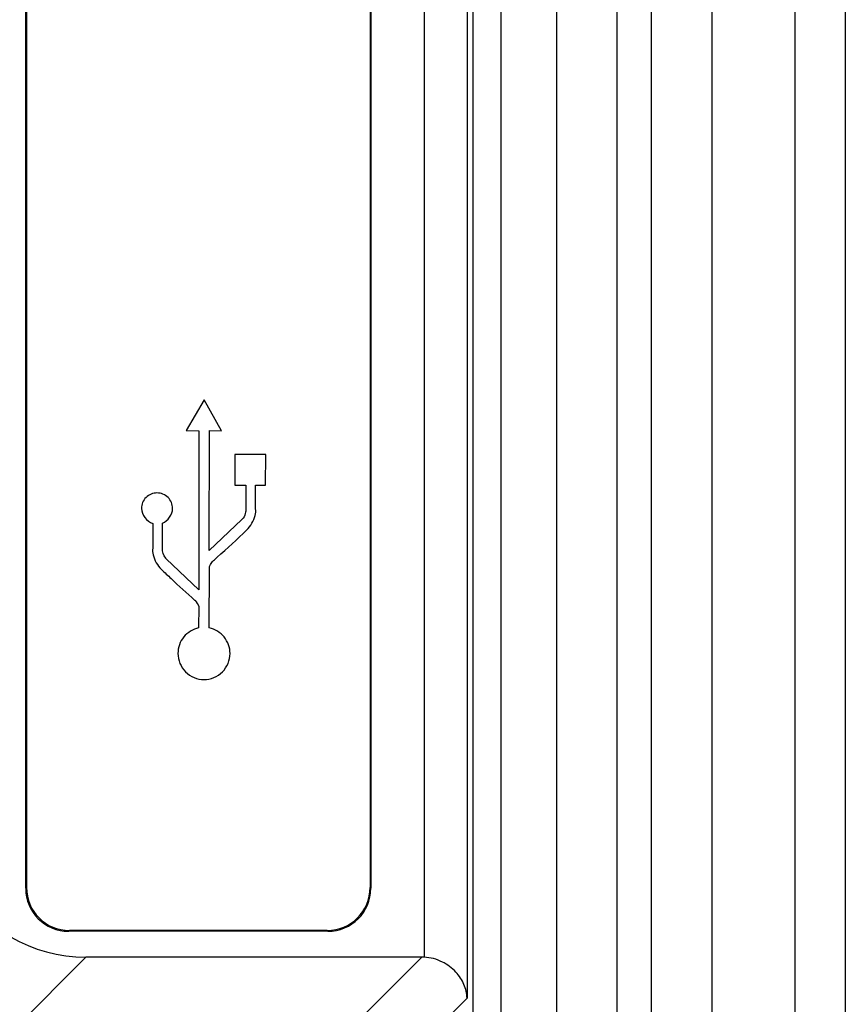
# Model space of a CAD drawing. Header units: millimetres. Extents: x 0 to 1189, y 0 to 841.
# Tile 41 of 44: x 956 to 976, y 511 to 534. Entities that reach past the tile are written whole.
import ezdxf

# ---------------------------------------------------------------- set-up
doc = ezdxf.new("R2010")
doc.units = ezdxf.units.MM
doc.header["$LTSCALE"] = 65.395
for name, color, linetype in [('FRONT_CASE-RW07-SHAPE', 7, 'CONTINUOUS'), ('REAR_CASE_IO07-SHAPE', 7, 'CONTINUOUS'), ('SEAL_GASKET_RW07-SHAPE', 7, 'CONTINUOUS')]:
    doc.layers.add(name, color=color, linetype=linetype)

msp = doc.modelspace()

# ---------------------------------------------------------------- linework, layer by layer
at = {"layer": 'FRONT_CASE-RW07-SHAPE', "color": 7, "linetype": 'Continuous'}
msp.add_line((975.570641, 565.478399), (975.570641, 506.478399), dxfattribs=at)
at = {"layer": 'REAR_CASE_IO07-SHAPE', "color": 7, "linetype": 'Continuous'}
for p, q in [((966.946988, 510.638973), (966.946988, 557.467825)), ((966.802744, 556.677364), (966.802744, 511.429434)), ((965.804115, 555.729632), (965.804115, 512.377166)), ((956.570641, 513.974594), (956.570641, 553.982204)), ((956.588139, 553.964707), (956.588139, 513.992091)), ((964.553143, 553.964707), (964.553143, 513.992091)), ((964.570641, 553.982204), (964.570641, 513.974594)), ((960.703833, 525.303419), (960.291523, 524.591248)), ((961.110354, 524.588492), (960.703833, 525.303419)), ((960.291523, 524.591248), (960.583668, 524.590144)), ((960.583668, 524.590144), (960.581463, 520.896725)), ((960.827029, 521.808987), (960.830337, 524.590697)), ((960.830337, 524.590697), (961.110354, 524.588492)), ((961.421519, 524.036999), (961.419862, 523.323314)), ((962.133684, 524.035624), (961.421519, 524.036999)), ((962.129276, 523.322487), (962.133684, 524.035624)), ((961.419862, 523.323314), (961.673971, 523.3229)), ((961.673971, 523.3229), (961.673416, 522.774851)), ((961.899144, 522.778713), (961.89942, 523.323311)), ((961.89942, 523.323311), (962.129276, 523.322487)), ((959.513483, 522.438613), (959.513483, 521.864729)), ((959.738654, 521.865487), (959.738654, 522.44757)), ((961.583848, 522.532044), (960.827029, 521.808987)), ((960.581463, 520.896725), (959.829053, 521.619782)), ((960.825927, 520.014757), (960.827581, 521.419277)), ((960.581188, 520.509868), (960.579533, 520.014003)), ((956.588139, 513.992091), (956.570641, 513.974594)), ((964.553143, 513.992091), (964.570641, 513.974594)), ((957.584333, 512.995897), (957.566835, 512.978399)), ((963.574446, 512.978399), (957.566835, 512.978399)), ((963.556948, 512.995897), (957.584333, 512.995897)), ((963.556948, 512.995897), (963.574446, 512.978399)), ((956.291293, 510.703848), (957.965844, 512.378399)), ((965.75445, 512.378399), (957.965844, 512.378399)), ((965.75445, 512.378399), (964.154396, 510.778345)), ((966.802744, 511.429434), (965.153026, 509.779716))]:
    msp.add_line(p, q, dxfattribs=at)
msp.add_arc((959.617321, 522.786934), 0.358085, 359.6639466, 90.6510595, dxfattribs=at)
for centre, major_axis, ratio, start_param, end_param in [((957.975444, 515.883202), (2.481662, 2.481662), 0.997264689, 2.880991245, 3.925621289), ((957.574461, 513.982219), (-0.712499, -0.712499), 0.992432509, -0.781600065, 0.781600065), ((957.591958, 513.999717), (0.712499, 0.712499), 0.992432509, -3.923192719, -2.359992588), ((963.549323, 513.999717), (0.712499, -0.712499), 0.992432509, -0.781600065, 0.781600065), ((963.566821, 513.982219), (0.712499, -0.712499), 0.992432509, -0.781600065, 0.781600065), ((965.751707, 511.377027), (0.709046, 0.709046), 0.997264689, 0.734407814, 0.784028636)]:
    msp.add_ellipse(centre, major_axis=major_axis, ratio=ratio, start_param=start_param, end_param=end_param, dxfattribs=at)
for points, knots in [([(959.613253, 523.144996), (959.521904, 523.14691), (959.329695, 523.070445), (959.253499, 522.878863), (959.254136, 522.786843)], [0, 0, 0, 0, 0.498219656, 1, 1, 1, 1]), ([(961.673947, 522.774845), (961.673565, 522.739761), (961.661915, 522.6529), (961.623103, 522.567097), (961.583848, 522.532044)], [0, 0, 0, 0, 0.400194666, 1, 1, 1, 1]), ([(961.693816, 522.286891), (961.785994, 522.379069), (961.885908, 522.543066), (961.907841, 522.728319), (961.899144, 522.778713)], [0, 0, 0, 0, 0.718240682, 1, 1, 1, 1]), ([(960.923768, 521.576925), (960.952515, 521.60236), (961.212933, 521.834877), (961.474329, 522.066908), (961.693816, 522.286891)], [0, 0, 0, 0, 0.109939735, 1, 1, 1, 1]), ([(959.514052, 521.864629), (959.505236, 521.814131), (959.526161, 521.629368), (959.624987, 521.465126), (959.716605, 521.373251)], [0, 0, 0, 0, 0.283194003, 1, 1, 1, 1]), ([(959.829053, 521.619782), (959.823887, 521.624193), (959.764656, 521.689554), (959.738654, 521.784393), (959.738654, 521.865487)], [0, 0, 0, 0, 0.077296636, 1, 1, 1, 1]), ([(960.827581, 521.419277), (960.835, 521.442761), (960.859639, 521.499676), (960.895419, 521.552565), (960.923768, 521.576925)], [0, 0, 0, 0, 0.397186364, 1, 1, 1, 1]), ([(959.716605, 521.373251), (959.790254, 521.300382), (960.04466, 521.060187), (960.303073, 520.824372), (960.486378, 520.659978)], [0, 0, 0, 0, 0.296159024, 1, 1, 1, 1]), ([(960.486378, 520.659978), (960.489883, 520.656913), (960.531492, 520.614576), (960.562877, 520.56138), (960.581228, 520.509882)], [0, 0, 0, 0, 0.078490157, 1, 1, 1, 1]), ([(960.579533, 520.014003), (960.44857, 519.987079), (960.19586, 519.836813), (960.098763, 519.558434), (960.099149, 519.422499)], [0, 0, 0, 0, 0.495815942, 1, 1, 1, 1]), ([(961.308241, 519.421121), (961.30734, 519.55742), (961.20994, 519.835706), (960.957215, 519.987505), (960.825927, 520.014757)], [0, 0, 0, 0, 0.504075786, 1, 1, 1, 1]), ([(960.099149, 519.422499), (960.098894, 519.268538), (960.228181, 518.947815), (960.547954, 518.81765), (960.702179, 518.816437)], [0, 0, 0, 0, 0.499564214, 1, 1, 1, 1]), ([(960.702179, 518.816437), (960.856563, 518.817264), (961.177809, 518.945762), (961.307351, 519.266839), (961.308241, 519.421121)], [0, 0, 0, 0, 0.500164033, 1, 1, 1, 1]), ([(966.802744, 511.429434), (966.796878, 511.535814), (966.744772, 511.756544), (966.548978, 512.057059), (966.228105, 512.297029), (965.950892, 512.369876), (965.804115, 512.377166)], [0, 0, 0, 0, 0.213560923, 0.444289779, 0.705422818, 1, 1, 1, 1])]:
    msp.add_open_spline(points, degree=3, knots=knots, dxfattribs=at)
for points in [[(959.254136, 522.786843), (959.252912, 522.642117), (959.374407, 522.478677), (959.513483, 522.438613)], [(959.738654, 522.44757), (959.867865, 522.494122), (959.974555, 522.647478), (959.9754, 522.784834)]]:
    msp.add_open_spline(points, degree=3, dxfattribs=at)
at = {"layer": 'SEAL_GASKET_RW07-SHAPE', "color": 7, "linetype": 'Continuous'}
for p, q in [((967.581122, 565.478399), (967.581122, 506.478399)), ((968.881122, 506.478399), (968.881122, 565.478399)), ((970.281122, 506.478399), (970.281122, 565.478399)), ((971.081122, 506.478399), (971.081122, 565.478399)), ((972.481122, 506.478399), (972.481122, 565.478399)), ((974.40845, 506.478399), (974.40845, 565.478399))]:
    msp.add_line(p, q, dxfattribs=at)

doc.saveas('drawing.dxf')
